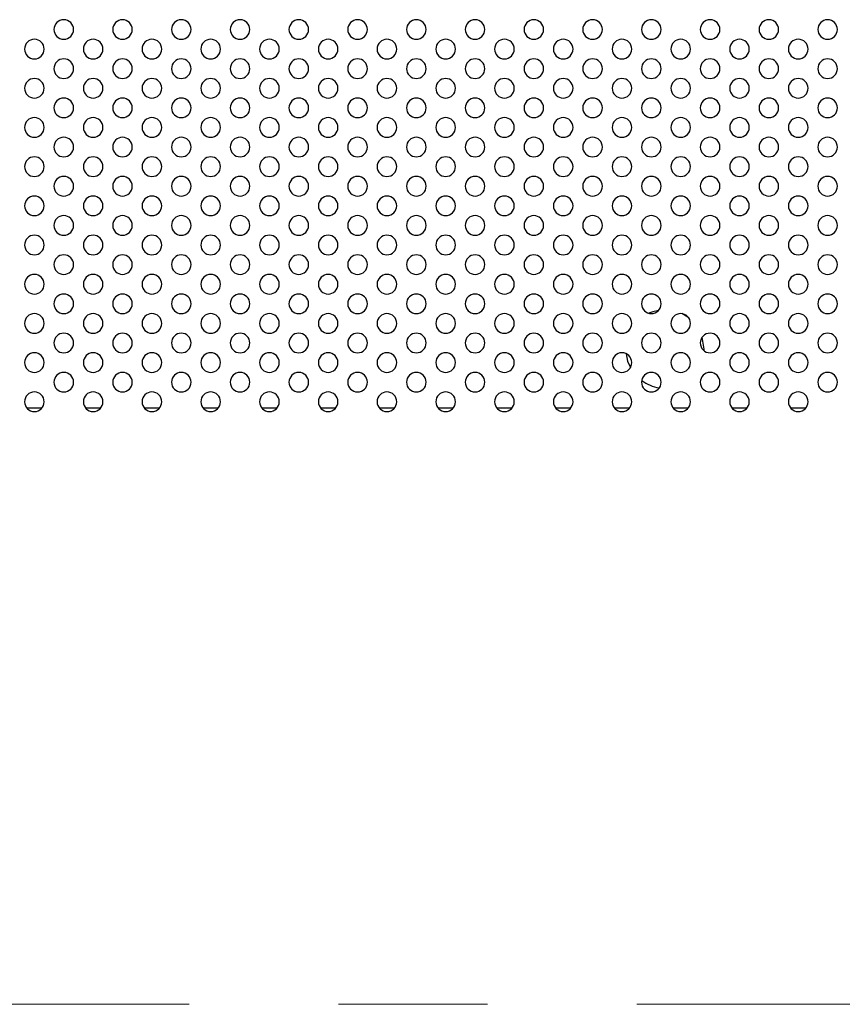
# Model space of a CAD drawing. Header units: millimetres. Extents: x 0 to 1118, y 0 to 864.
# Tile 98 of 256: x 891 to 905, y 346 to 363. Entities that reach past the tile are written whole.
import ezdxf

# ---------------------------------------------------------------- set-up
doc = ezdxf.new("R2010")
doc.units = ezdxf.units.MM
doc.linetypes.add('CENTERX2', pattern=[20.32, 12.7, -2.54, 2.54, -2.54])

msp = doc.modelspace()

# ---------------------------------------------------------------- linework, layer by layer
at = {"color": 7, "linetype": 'Continuous', "lineweight": 25}
for p, q in [((902.4656, 357.3417), (902.4343, 357.5436)), ((902.465, 357.3134), (902.4656, 357.3417)), ((890.9369, 356.3417), (891.1996, 356.3417)), ((891.9369, 356.3417), (892.1996, 356.3417)), ((892.9369, 356.3417), (893.1996, 356.3417)), ((893.9369, 356.3417), (894.1996, 356.3417)), ((894.9369, 356.3417), (895.1996, 356.3417)), ((895.9369, 356.3417), (896.1996, 356.3417)), ((896.9369, 356.3417), (897.1996, 356.3417)), ((897.9369, 356.3417), (898.1996, 356.3417)), ((898.9369, 356.3417), (899.1996, 356.3417)), ((899.9369, 356.3417), (900.1996, 356.3417)), ((900.9369, 356.3417), (901.1996, 356.3417)), ((901.9369, 356.3417), (902.1996, 356.3417)), ((902.9369, 356.3417), (903.1996, 356.3417)), ((903.9369, 356.3417), (904.1996, 356.3417))]:
    msp.add_line(p, q, dxfattribs=at)
at = {"color": 7, "linetype": 'CENTERX2', "lineweight": 18}
msp.add_line((779.4016, 346.1943), (946.0682, 346.1943), dxfattribs=at)
at = {"color": 7, "linetype": 'Continuous', "lineweight": 25, "flags": 128}
for points in [[(901.6924, 357.9998), (901.593, 357.9757), (901.5257, 357.9498)], [(901.6924, 357.9998), (901.593, 357.9757), (901.5257, 357.9498)], [(902.2083, 357.8679), (902.1908, 357.881), (902.0862, 357.9433)], [(902.2083, 357.8679), (902.1908, 357.881), (902.0862, 357.9433)], [(901.137, 357.2628), (901.1649, 357.1357), (901.2117, 357.0262)], [(901.137, 357.2628), (901.1649, 357.1357), (901.2117, 357.0262)]]:
    msp.add_lwpolyline(points, dxfattribs=at)
at = {"color": 7, "linetype": 'Continuous', "lineweight": 25}
for centre, radius, start, end in [((891.5682, 362.7776), 0.1667, 0, 180), ((892.5682, 362.7776), 0.1667, 0, 180), ((893.5682, 362.7776), 0.1667, 0, 180), ((894.5682, 362.7776), 0.1667, 0, 180), ((895.5682, 362.7776), 0.1667, 0, 180), ((896.5682, 362.7776), 0.1667, 0, 180), ((897.5682, 362.7776), 0.1667, 0, 180), ((898.5682, 362.7776), 0.1667, 0, 180), ((899.5682, 362.7776), 0.1667, 0, 180), ((900.5682, 362.7776), 0.1667, 0, 180), ((901.5682, 362.7776), 0.1667, 0, 180), ((902.5682, 362.7776), 0.1667, 0, 180), ((903.5682, 362.7776), 0.1667, 0, 180), ((904.5682, 362.7776), 0.1667, 0, 180), ((891.5682, 362.7776), 0.1667, 180, 0), ((892.5682, 362.7776), 0.1667, 180, 0), ((893.5682, 362.7776), 0.1667, 180, 0), ((894.5682, 362.7776), 0.1667, 180, 0), ((895.5682, 362.7776), 0.1667, 180, 0), ((896.5682, 362.7776), 0.1667, 180, 0), ((897.5682, 362.7776), 0.1667, 180, 0), ((898.5682, 362.7776), 0.1667, 180, 0), ((899.5682, 362.7776), 0.1667, 180, 0), ((900.5682, 362.7776), 0.1667, 180, 0), ((901.5682, 362.7776), 0.1667, 180, 0), ((902.5682, 362.7776), 0.1667, 180, 0), ((903.5682, 362.7776), 0.1667, 180, 0), ((904.5682, 362.7776), 0.1667, 180, 0), ((891.0682, 362.4443), 0.1667, 0, 180), ((892.0682, 362.4443), 0.1667, 0, 180), ((893.0682, 362.4443), 0.1667, 0, 180), ((894.0682, 362.4443), 0.1667, 0, 180), ((895.0682, 362.4443), 0.1667, 0, 180), ((896.0682, 362.4443), 0.1667, 0, 180), ((897.0682, 362.4443), 0.1667, 0, 180), ((898.0682, 362.4443), 0.1667, 0, 180), ((899.0682, 362.4443), 0.1667, 0, 180), ((900.0682, 362.4443), 0.1667, 0, 180), ((901.0682, 362.4443), 0.1667, 0, 180), ((902.0682, 362.4443), 0.1667, 0, 180), ((903.0682, 362.4443), 0.1667, 0, 180), ((904.0682, 362.4443), 0.1667, 0, 180), ((891.0682, 362.4443), 0.1667, 180, 0), ((892.0682, 362.4443), 0.1667, 180, 0), ((893.0682, 362.4443), 0.1667, 180, 0), ((894.0682, 362.4443), 0.1667, 180, 0), ((895.0682, 362.4443), 0.1667, 180, 0), ((896.0682, 362.4443), 0.1667, 180, 0), ((897.0682, 362.4443), 0.1667, 180, 0), ((898.0682, 362.4443), 0.1667, 180, 0), ((899.0682, 362.4443), 0.1667, 180, 0), ((900.0682, 362.4443), 0.1667, 180, 0), ((901.0682, 362.4443), 0.1667, 180, 0), ((902.0682, 362.4443), 0.1667, 180, 0), ((903.0682, 362.4443), 0.1667, 180, 0), ((904.0682, 362.4443), 0.1667, 180, 0), ((891.5682, 362.111), 0.1667, 0, 180), ((892.5682, 362.111), 0.1667, 0, 180), ((893.5682, 362.111), 0.1667, 0, 180), ((894.5682, 362.111), 0.1667, 0, 180), ((895.5682, 362.111), 0.1667, 0, 180), ((896.5682, 362.111), 0.1667, 0, 180), ((897.5682, 362.111), 0.1667, 0, 180), ((898.5682, 362.111), 0.1667, 0, 180), ((899.5682, 362.111), 0.1667, 0, 180), ((900.5682, 362.111), 0.1667, 0, 180), ((901.5682, 362.111), 0.1667, 0, 180), ((902.5682, 362.111), 0.1667, 0, 180), ((903.5682, 362.111), 0.1667, 0, 180), ((904.5682, 362.111), 0.1667, 0, 180), ((891.5682, 362.111), 0.1667, 180, 0), ((892.5682, 362.111), 0.1667, 180, 0), ((893.5682, 362.111), 0.1667, 180, 0), ((894.5682, 362.111), 0.1667, 180, 0), ((895.5682, 362.111), 0.1667, 180, 0), ((896.5682, 362.111), 0.1667, 180, 0), ((897.5682, 362.111), 0.1667, 180, 0), ((898.5682, 362.111), 0.1667, 180, 0), ((899.5682, 362.111), 0.1667, 180, 0), ((900.5682, 362.111), 0.1667, 180, 0), ((901.5682, 362.111), 0.1667, 180, 0), ((902.5682, 362.111), 0.1667, 180, 0), ((903.5682, 362.111), 0.1667, 180, 0), ((904.5682, 362.111), 0.1667, 180, 0), ((891.0682, 361.7776), 0.1667, 0, 180), ((892.0682, 361.7776), 0.1667, 0, 180), ((893.0682, 361.7776), 0.1667, 0, 180), ((894.0682, 361.7776), 0.1667, 0, 180), ((895.0682, 361.7776), 0.1667, 0, 180), ((896.0682, 361.7776), 0.1667, 0, 180), ((897.0682, 361.7776), 0.1667, 0, 180), ((898.0682, 361.7776), 0.1667, 0, 180), ((899.0682, 361.7776), 0.1667, 0, 180), ((900.0682, 361.7776), 0.1667, 0, 180), ((901.0682, 361.7776), 0.1667, 0, 180), ((902.0682, 361.7776), 0.1667, 0, 180), ((903.0682, 361.7776), 0.1667, 0, 180), ((904.0682, 361.7776), 0.1667, 0, 180), ((891.0682, 361.7776), 0.1667, 180, 0), ((892.0682, 361.7776), 0.1667, 180, 0), ((893.0682, 361.7776), 0.1667, 180, 0), ((894.0682, 361.7776), 0.1667, 180, 0), ((895.0682, 361.7776), 0.1667, 180, 0), ((896.0682, 361.7776), 0.1667, 180, 0), ((897.0682, 361.7776), 0.1667, 180, 0), ((898.0682, 361.7776), 0.1667, 180, 0), ((899.0682, 361.7776), 0.1667, 180, 0), ((900.0682, 361.7776), 0.1667, 180, 0), ((901.0682, 361.7776), 0.1667, 180, 0), ((902.0682, 361.7776), 0.1667, 180, 0), ((903.0682, 361.7776), 0.1667, 180, 0), ((904.0682, 361.7776), 0.1667, 180, 0), ((891.5682, 361.4443), 0.1667, 0, 180), ((892.5682, 361.4443), 0.1667, 0, 180), ((893.5682, 361.4443), 0.1667, 0, 180), ((894.5682, 361.4443), 0.1667, 0, 180), ((895.5682, 361.4443), 0.1667, 0, 180), ((896.5682, 361.4443), 0.1667, 0, 180), ((897.5682, 361.4443), 0.1667, 0, 180), ((898.5682, 361.4443), 0.1667, 0, 180), ((899.5682, 361.4443), 0.1667, 0, 180), ((900.5682, 361.4443), 0.1667, 0, 180), ((901.5682, 361.4443), 0.1667, 0, 180), ((902.5682, 361.4443), 0.1667, 0, 180), ((903.5682, 361.4443), 0.1667, 0, 180), ((904.5682, 361.4443), 0.1667, 0, 180), ((891.5682, 361.4443), 0.1667, 180, 0), ((892.5682, 361.4443), 0.1667, 180, 0), ((893.5682, 361.4443), 0.1667, 180, 0), ((894.5682, 361.4443), 0.1667, 180, 0), ((895.5682, 361.4443), 0.1667, 180, 0), ((896.5682, 361.4443), 0.1667, 180, 0), ((897.5682, 361.4443), 0.1667, 180, 0), ((898.5682, 361.4443), 0.1667, 180, 0), ((899.5682, 361.4443), 0.1667, 180, 0), ((900.5682, 361.4443), 0.1667, 180, 0), ((901.5682, 361.4443), 0.1667, 180, 0), ((902.5682, 361.4443), 0.1667, 180, 0), ((903.5682, 361.4443), 0.1667, 180, 0), ((904.5682, 361.4443), 0.1667, 180, 0), ((891.0682, 361.111), 0.1667, 0, 180), ((892.0682, 361.111), 0.1667, 0, 180), ((893.0682, 361.111), 0.1667, 0, 180), ((894.0682, 361.111), 0.1667, 0, 180), ((895.0682, 361.111), 0.1667, 0, 180), ((896.0682, 361.111), 0.1667, 0, 180), ((897.0682, 361.111), 0.1667, 0, 180), ((898.0682, 361.111), 0.1667, 0, 180), ((899.0682, 361.111), 0.1667, 0, 180), ((900.0682, 361.111), 0.1667, 0, 180), ((901.0682, 361.111), 0.1667, 0, 180), ((902.0682, 361.111), 0.1667, 0, 180), ((903.0682, 361.111), 0.1667, 0, 180), ((904.0682, 361.111), 0.1667, 0, 180), ((891.0682, 361.111), 0.1667, 180, 0), ((892.0682, 361.111), 0.1667, 180, 0), ((893.0682, 361.111), 0.1667, 180, 0), ((894.0682, 361.111), 0.1667, 180, 0), ((895.0682, 361.111), 0.1667, 180, 0), ((896.0682, 361.111), 0.1667, 180, 0), ((897.0682, 361.111), 0.1667, 180, 0), ((898.0682, 361.111), 0.1667, 180, 0), ((899.0682, 361.111), 0.1667, 180, 0), ((900.0682, 361.111), 0.1667, 180, 0), ((901.0682, 361.111), 0.1667, 180, 0), ((902.0682, 361.111), 0.1667, 180, 0), ((903.0682, 361.111), 0.1667, 180, 0), ((904.0682, 361.111), 0.1667, 180, 0), ((891.5682, 360.7776), 0.1667, 0, 180), ((892.5682, 360.7776), 0.1667, 0, 180), ((893.5682, 360.7776), 0.1667, 0, 180), ((894.5682, 360.7776), 0.1667, 0, 180), ((895.5682, 360.7776), 0.1667, 0, 180), ((896.5682, 360.7776), 0.1667, 0, 180), ((897.5682, 360.7776), 0.1667, 0, 180), ((898.5682, 360.7776), 0.1667, 0, 180), ((899.5682, 360.7776), 0.1667, 0, 180), ((900.5682, 360.7776), 0.1667, 0, 180), ((901.5682, 360.7776), 0.1667, 0, 180), ((902.5682, 360.7776), 0.1667, 0, 180), ((903.5682, 360.7776), 0.1667, 0, 180), ((904.5682, 360.7776), 0.1667, 0, 180), ((891.5682, 360.7776), 0.1667, 180, 0), ((892.5682, 360.7776), 0.1667, 180, 0), ((893.5682, 360.7776), 0.1667, 180, 0), ((894.5682, 360.7776), 0.1667, 180, 0), ((895.5682, 360.7776), 0.1667, 180, 0), ((896.5682, 360.7776), 0.1667, 180, 0), ((897.5682, 360.7776), 0.1667, 180, 0), ((898.5682, 360.7776), 0.1667, 180, 0), ((899.5682, 360.7776), 0.1667, 180, 0), ((900.5682, 360.7776), 0.1667, 180, 0), ((901.5682, 360.7776), 0.1667, 180, 0), ((902.5682, 360.7776), 0.1667, 180, 0), ((903.5682, 360.7776), 0.1667, 180, 0), ((904.5682, 360.7776), 0.1667, 180, 0), ((891.0682, 360.4443), 0.1667, 0, 180), ((892.0682, 360.4443), 0.1667, 0, 180), ((893.0682, 360.4443), 0.1667, 0, 180), ((894.0682, 360.4443), 0.1667, 0, 180), ((895.0682, 360.4443), 0.1667, 0, 180), ((896.0682, 360.4443), 0.1667, 0, 180), ((897.0682, 360.4443), 0.1667, 0, 180), ((898.0682, 360.4443), 0.1667, 0, 180), ((899.0682, 360.4443), 0.1667, 0, 180), ((900.0682, 360.4443), 0.1667, 0, 180), ((901.0682, 360.4443), 0.1667, 0, 180), ((902.0682, 360.4443), 0.1667, 0, 180), ((903.0682, 360.4443), 0.1667, 0, 180), ((904.0682, 360.4443), 0.1667, 0, 180), ((891.0682, 360.4443), 0.1667, 180, 0), ((892.0682, 360.4443), 0.1667, 180, 0), ((893.0682, 360.4443), 0.1667, 180, 0), ((894.0682, 360.4443), 0.1667, 180, 0), ((895.0682, 360.4443), 0.1667, 180, 0), ((896.0682, 360.4443), 0.1667, 180, 0), ((897.0682, 360.4443), 0.1667, 180, 0), ((898.0682, 360.4443), 0.1667, 180, 0), ((899.0682, 360.4443), 0.1667, 180, 0), ((900.0682, 360.4443), 0.1667, 180, 0), ((901.0682, 360.4443), 0.1667, 180, 0), ((902.0682, 360.4443), 0.1667, 180, 0), ((903.0682, 360.4443), 0.1667, 180, 0), ((904.0682, 360.4443), 0.1667, 180, 0), ((891.5682, 360.111), 0.1667, 0, 180), ((892.5682, 360.111), 0.1667, 0, 180), ((893.5682, 360.111), 0.1667, 0, 180), ((894.5682, 360.111), 0.1667, 0, 180), ((895.5682, 360.111), 0.1667, 0, 180), ((896.5682, 360.111), 0.1667, 0, 180), ((897.5682, 360.111), 0.1667, 0, 180), ((898.5682, 360.111), 0.1667, 0, 180), ((899.5682, 360.111), 0.1667, 0, 180), ((900.5682, 360.111), 0.1667, 0, 180), ((901.5682, 360.111), 0.1667, 0, 180), ((902.5682, 360.111), 0.1667, 0, 180), ((903.5682, 360.111), 0.1667, 0, 180), ((904.5682, 360.111), 0.1667, 0, 180), ((891.5682, 360.111), 0.1667, 180, 0), ((892.5682, 360.111), 0.1667, 180, 0), ((893.5682, 360.111), 0.1667, 180, 0), ((894.5682, 360.111), 0.1667, 180, 0), ((895.5682, 360.111), 0.1667, 180, 0), ((896.5682, 360.111), 0.1667, 180, 0), ((897.5682, 360.111), 0.1667, 180, 0), ((898.5682, 360.111), 0.1667, 180, 0), ((899.5682, 360.111), 0.1667, 180, 0), ((900.5682, 360.111), 0.1667, 180, 0), ((901.5682, 360.111), 0.1667, 180, 0), ((902.5682, 360.111), 0.1667, 180, 0), ((903.5682, 360.111), 0.1667, 180, 0), ((904.5682, 360.111), 0.1667, 180, 0), ((891.0682, 359.7776), 0.1667, 0, 180), ((892.0682, 359.7776), 0.1667, 0, 180), ((893.0682, 359.7776), 0.1667, 0, 180), ((894.0682, 359.7776), 0.1667, 0, 180), ((895.0682, 359.7776), 0.1667, 0, 180), ((896.0682, 359.7776), 0.1667, 0, 180), ((897.0682, 359.7776), 0.1667, 0, 180), ((898.0682, 359.7776), 0.1667, 0, 180), ((899.0682, 359.7776), 0.1667, 0, 180), ((900.0682, 359.7776), 0.1667, 0, 180), ((901.0682, 359.7776), 0.1667, 0, 180), ((902.0682, 359.7776), 0.1667, 0, 180), ((903.0682, 359.7776), 0.1667, 0, 180), ((904.0682, 359.7776), 0.1667, 0, 180), ((891.0682, 359.7776), 0.1667, 180, 0), ((892.0682, 359.7776), 0.1667, 180, 0), ((893.0682, 359.7776), 0.1667, 180, 0), ((894.0682, 359.7776), 0.1667, 180, 0), ((895.0682, 359.7776), 0.1667, 180, 0), ((896.0682, 359.7776), 0.1667, 180, 0), ((897.0682, 359.7776), 0.1667, 180, 0), ((898.0682, 359.7776), 0.1667, 180, 0), ((899.0682, 359.7776), 0.1667, 180, 0), ((900.0682, 359.7776), 0.1667, 180, 0), ((901.0682, 359.7776), 0.1667, 180, 0), ((902.0682, 359.7776), 0.1667, 180, 0), ((903.0682, 359.7776), 0.1667, 180, 0), ((904.0682, 359.7776), 0.1667, 180, 0), ((891.5682, 359.4443), 0.1667, 0, 180), ((892.5682, 359.4443), 0.1667, 0, 180), ((893.5682, 359.4443), 0.1667, 0, 180), ((894.5682, 359.4443), 0.1667, 0, 180), ((895.5682, 359.4443), 0.1667, 0, 180), ((896.5682, 359.4443), 0.1667, 0, 180), ((897.5682, 359.4443), 0.1667, 0, 180), ((898.5682, 359.4443), 0.1667, 0, 180), ((899.5682, 359.4443), 0.1667, 0, 180), ((900.5682, 359.4443), 0.1667, 0, 180), ((901.5682, 359.4443), 0.1667, 0, 180), ((902.5682, 359.4443), 0.1667, 0, 180), ((903.5682, 359.4443), 0.1667, 0, 180), ((904.5682, 359.4443), 0.1667, 0, 180), ((891.5682, 359.4443), 0.1667, 180, 0), ((892.5682, 359.4443), 0.1667, 180, 0), ((893.5682, 359.4443), 0.1667, 180, 0), ((894.5682, 359.4443), 0.1667, 180, 0), ((895.5682, 359.4443), 0.1667, 180, 0), ((896.5682, 359.4443), 0.1667, 180, 0), ((897.5682, 359.4443), 0.1667, 180, 0), ((898.5682, 359.4443), 0.1667, 180, 0), ((899.5682, 359.4443), 0.1667, 180, 0), ((900.5682, 359.4443), 0.1667, 180, 0), ((901.5682, 359.4443), 0.1667, 180, 0), ((902.5682, 359.4443), 0.1667, 180, 0), ((903.5682, 359.4443), 0.1667, 180, 0), ((904.5682, 359.4443), 0.1667, 180, 0), ((891.0682, 359.111), 0.1667, 0, 180), ((892.0682, 359.111), 0.1667, 0, 180), ((893.0682, 359.111), 0.1667, 0, 180), ((894.0682, 359.111), 0.1667, 0, 180), ((895.0682, 359.111), 0.1667, 0, 180), ((896.0682, 359.111), 0.1667, 0, 180), ((897.0682, 359.111), 0.1667, 0, 180), ((898.0682, 359.111), 0.1667, 0, 180), ((899.0682, 359.111), 0.1667, 0, 180), ((900.0682, 359.111), 0.1667, 0, 180), ((901.0682, 359.111), 0.1667, 0, 180), ((902.0682, 359.111), 0.1667, 0, 180), ((903.0682, 359.111), 0.1667, 0, 180), ((904.0682, 359.111), 0.1667, 0, 180), ((891.0682, 359.111), 0.1667, 180, 0), ((892.0682, 359.111), 0.1667, 180, 0), ((893.0682, 359.111), 0.1667, 180, 0), ((894.0682, 359.111), 0.1667, 180, 0), ((895.0682, 359.111), 0.1667, 180, 0), ((896.0682, 359.111), 0.1667, 180, 0), ((897.0682, 359.111), 0.1667, 180, 0), ((898.0682, 359.111), 0.1667, 180, 0), ((899.0682, 359.111), 0.1667, 180, 0), ((900.0682, 359.111), 0.1667, 180, 0), ((901.0682, 359.111), 0.1667, 180, 0), ((902.0682, 359.111), 0.1667, 180, 0), ((903.0682, 359.111), 0.1667, 180, 0), ((904.0682, 359.111), 0.1667, 180, 0), ((891.5682, 358.7776), 0.1667, 0, 180), ((892.5682, 358.7776), 0.1667, 0, 180), ((893.5682, 358.7776), 0.1667, 0, 180), ((894.5682, 358.7776), 0.1667, 0, 180), ((895.5682, 358.7776), 0.1667, 0, 180), ((896.5682, 358.7776), 0.1667, 0, 180), ((897.5682, 358.7776), 0.1667, 0, 180), ((898.5682, 358.7776), 0.1667, 0, 180), ((899.5682, 358.7776), 0.1667, 0, 180), ((900.5682, 358.7776), 0.1667, 0, 180), ((901.5682, 358.7776), 0.1667, 0, 180), ((902.5682, 358.7776), 0.1667, 0, 180), ((903.5682, 358.7776), 0.1667, 0, 180), ((904.5682, 358.7776), 0.1667, 0, 180), ((891.5682, 358.7776), 0.1667, 180, 0), ((892.5682, 358.7776), 0.1667, 180, 0), ((893.5682, 358.7776), 0.1667, 180, 0), ((894.5682, 358.7776), 0.1667, 180, 0), ((895.5682, 358.7776), 0.1667, 180, 0), ((896.5682, 358.7776), 0.1667, 180, 0), ((897.5682, 358.7776), 0.1667, 180, 0), ((898.5682, 358.7776), 0.1667, 180, 0), ((899.5682, 358.7776), 0.1667, 180, 0), ((900.5682, 358.7776), 0.1667, 180, 0), ((901.5682, 358.7776), 0.1667, 180, 0), ((902.5682, 358.7776), 0.1667, 180, 0), ((903.5682, 358.7776), 0.1667, 180, 0), ((904.5682, 358.7776), 0.1667, 180, 0), ((891.0682, 358.4443), 0.1667, 0, 180), ((892.0682, 358.4443), 0.1667, 0, 180), ((893.0682, 358.4443), 0.1667, 0, 180), ((894.0682, 358.4443), 0.1667, 0, 180), ((895.0682, 358.4443), 0.1667, 0, 180), ((896.0682, 358.4443), 0.1667, 0, 180), ((897.0682, 358.4443), 0.1667, 0, 180), ((898.0682, 358.4443), 0.1667, 0, 180), ((899.0682, 358.4443), 0.1667, 0, 180), ((900.0682, 358.4443), 0.1667, 0, 180), ((901.0682, 358.4443), 0.1667, 0, 180), ((902.0682, 358.4443), 0.1667, 0, 180), ((903.0682, 358.4443), 0.1667, 0, 180), ((904.0682, 358.4443), 0.1667, 0, 180), ((891.0682, 358.4443), 0.1667, 180, 0), ((892.0682, 358.4443), 0.1667, 180, 0), ((893.0682, 358.4443), 0.1667, 180, 0), ((894.0682, 358.4443), 0.1667, 180, 0), ((895.0682, 358.4443), 0.1667, 180, 0), ((896.0682, 358.4443), 0.1667, 180, 0), ((897.0682, 358.4443), 0.1667, 180, 0), ((898.0682, 358.4443), 0.1667, 180, 0), ((899.0682, 358.4443), 0.1667, 180, 0), ((900.0682, 358.4443), 0.1667, 180, 0), ((901.0682, 358.4443), 0.1667, 180, 0), ((902.0682, 358.4443), 0.1667, 180, 0), ((903.0682, 358.4443), 0.1667, 180, 0), ((904.0682, 358.4443), 0.1667, 180, 0), ((891.5682, 358.111), 0.1667, 0, 180), ((892.5682, 358.111), 0.1667, 0, 180), ((893.5682, 358.111), 0.1667, 0, 180), ((894.5682, 358.111), 0.1667, 0, 180), ((895.5682, 358.111), 0.1667, 0, 180), ((896.5682, 358.111), 0.1667, 0, 180), ((897.5682, 358.111), 0.1667, 0, 180), ((898.5682, 358.111), 0.1667, 0, 180), ((899.5682, 358.111), 0.1667, 0, 180), ((900.5682, 358.111), 0.1667, 0, 180), ((901.5682, 358.111), 0.1667, 0, 180), ((902.5682, 358.111), 0.1667, 0, 180), ((903.5682, 358.111), 0.1667, 0, 180), ((904.5682, 358.111), 0.1667, 0, 180), ((891.5682, 358.111), 0.1667, 180, 0), ((892.5682, 358.111), 0.1667, 180, 0), ((893.5682, 358.111), 0.1667, 180, 0), ((894.5682, 358.111), 0.1667, 180, 0), ((895.5682, 358.111), 0.1667, 180, 0), ((896.5682, 358.111), 0.1667, 180, 0), ((897.5682, 358.111), 0.1667, 180, 0), ((898.5682, 358.111), 0.1667, 180, 0), ((899.5682, 358.111), 0.1667, 180, 0), ((900.5682, 358.111), 0.1667, 180, 0), ((901.5682, 358.111), 0.1667, 180, 0), ((902.5682, 358.111), 0.1667, 180, 0), ((903.5682, 358.111), 0.1667, 180, 0), ((904.5682, 358.111), 0.1667, 180, 0), ((891.0682, 357.7776), 0.1667, 0, 180), ((892.0682, 357.7776), 0.1667, 0, 180), ((893.0682, 357.7776), 0.1667, 0, 180), ((894.0682, 357.7776), 0.1667, 0, 180), ((895.0682, 357.7776), 0.1667, 0, 180), ((896.0682, 357.7776), 0.1667, 0, 180), ((897.0682, 357.7776), 0.1667, 0, 180), ((898.0682, 357.7776), 0.1667, 0, 180), ((899.0682, 357.7776), 0.1667, 0, 180), ((900.0682, 357.7776), 0.1667, 0, 180), ((901.0682, 357.7776), 0.1667, 0, 180), ((902.0682, 357.7776), 0.1667, 0, 180), ((903.0682, 357.7776), 0.1667, 0, 180), ((904.0682, 357.7776), 0.1667, 0, 180), ((891.0682, 357.7776), 0.1667, 180, 0), ((892.0682, 357.7776), 0.1667, 180, 0), ((893.0682, 357.7776), 0.1667, 180, 0), ((894.0682, 357.7776), 0.1667, 180, 0), ((895.0682, 357.7776), 0.1667, 180, 0), ((896.0682, 357.7776), 0.1667, 180, 0), ((897.0682, 357.7776), 0.1667, 180, 0), ((898.0682, 357.7776), 0.1667, 180, 0), ((899.0682, 357.7776), 0.1667, 180, 0), ((900.0682, 357.7776), 0.1667, 180, 0), ((901.0682, 357.7776), 0.1667, 180, 0), ((902.0682, 357.7776), 0.1667, 180, 0), ((903.0682, 357.7776), 0.1667, 180, 0), ((904.0682, 357.7776), 0.1667, 180, 0), ((891.5682, 357.4443), 0.1667, 0, 180), ((892.5682, 357.4443), 0.1667, 0, 180), ((893.5682, 357.4443), 0.1667, 0, 180), ((894.5682, 357.4443), 0.1667, 0, 180), ((895.5682, 357.4443), 0.1667, 0, 180), ((896.5682, 357.4443), 0.1667, 0, 180), ((897.5682, 357.4443), 0.1667, 0, 180), ((898.5682, 357.4443), 0.1667, 0, 180), ((899.5682, 357.4443), 0.1667, 0, 180), ((900.5682, 357.4443), 0.1667, 0, 180), ((901.5682, 357.4443), 0.1667, 0, 180), ((902.5682, 357.4443), 0.1667, 0, 180), ((903.5682, 357.4443), 0.1667, 0, 180), ((904.5682, 357.4443), 0.1667, 0, 180), ((891.0682, 357.111), 0.1667, 0, 180), ((891.5682, 357.4443), 0.1667, 180, 0), ((892.0682, 357.111), 0.1667, 0, 180), ((892.5682, 357.4443), 0.1667, 180, 0), ((893.0682, 357.111), 0.1667, 0, 180), ((893.5682, 357.4443), 0.1667, 180, 0), ((894.0682, 357.111), 0.1667, 0, 180), ((894.5682, 357.4443), 0.1667, 180, 0), ((895.0682, 357.111), 0.1667, 0, 180), ((895.5682, 357.4443), 0.1667, 180, 0), ((896.0682, 357.111), 0.1667, 0, 180), ((896.5682, 357.4443), 0.1667, 180, 0), ((897.0682, 357.111), 0.1667, 0, 180), ((897.5682, 357.4443), 0.1667, 180, 0), ((898.0682, 357.111), 0.1667, 0, 180), ((898.5682, 357.4443), 0.1667, 180, 0), ((899.0682, 357.111), 0.1667, 0, 180), ((899.5682, 357.4443), 0.1667, 180, 0), ((900.0682, 357.111), 0.1667, 0, 180), ((900.5682, 357.4443), 0.1667, 180, 0), ((901.0682, 357.111), 0.1667, 0, 180), ((901.5682, 357.4443), 0.1667, 180, 0), ((902.0682, 357.111), 0.1667, 0, 180), ((902.5682, 357.4443), 0.1667, 180, 0), ((903.0682, 357.111), 0.1667, 0, 180), ((903.5682, 357.4443), 0.1667, 180, 0), ((904.0682, 357.111), 0.1667, 0, 180), ((904.5682, 357.4443), 0.1667, 180, 0), ((891.0682, 357.111), 0.1667, 180, 0), ((892.0682, 357.111), 0.1667, 180, 0), ((893.0682, 357.111), 0.1667, 180, 0), ((894.0682, 357.111), 0.1667, 180, 0), ((895.0682, 357.111), 0.1667, 180, 0), ((896.0682, 357.111), 0.1667, 180, 0), ((897.0682, 357.111), 0.1667, 180, 0), ((898.0682, 357.111), 0.1667, 180, 0), ((899.0682, 357.111), 0.1667, 180, 0), ((900.0682, 357.111), 0.1667, 180, 0), ((901.0682, 357.111), 0.1667, 180, 0), ((902.0682, 357.111), 0.1667, 180, 0), ((903.0682, 357.111), 0.1667, 180, 0), ((904.0682, 357.111), 0.1667, 180, 0), ((891.5682, 356.7776), 0.1667, 0, 180), ((892.5682, 356.7776), 0.1667, 0, 180), ((893.5682, 356.7776), 0.1667, 0, 180), ((894.5682, 356.7776), 0.1667, 0, 180), ((895.5682, 356.7776), 0.1667, 0, 180), ((896.5682, 356.7776), 0.1667, 0, 180), ((897.5682, 356.7776), 0.1667, 0, 180), ((898.5682, 356.7776), 0.1667, 0, 180), ((899.5682, 356.7776), 0.1667, 0, 180), ((900.5682, 356.7776), 0.1667, 0, 180), ((901.5682, 356.7776), 0.1667, 0, 180), ((902.5682, 356.7776), 0.1667, 0, 180), ((903.5682, 356.7776), 0.1667, 0, 180), ((904.5682, 356.7776), 0.1667, 0, 180), ((891.5682, 356.7776), 0.1667, 180, 0), ((892.5682, 356.7776), 0.1667, 180, 0), ((893.5682, 356.7776), 0.1667, 180, 0), ((894.5682, 356.7776), 0.1667, 180, 0), ((895.5682, 356.7776), 0.1667, 180, 0), ((896.5682, 356.7776), 0.1667, 180, 0), ((897.5682, 356.7776), 0.1667, 180, 0), ((898.5682, 356.7776), 0.1667, 180, 0), ((899.5682, 356.7776), 0.1667, 180, 0), ((900.5682, 356.7776), 0.1667, 180, 0), ((901.5682, 356.7776), 0.1667, 180, 0), ((901.799, 357.3417), 0.6667, 233.64588, 261.85857), ((902.5682, 356.7776), 0.1667, 180, 0), ((903.5682, 356.7776), 0.1667, 180, 0), ((904.5682, 356.7776), 0.1667, 180, 0), ((891.0682, 356.4443), 0.1667, 0, 180), ((892.0682, 356.4443), 0.1667, 0, 180), ((893.0682, 356.4443), 0.1667, 0, 180), ((894.0682, 356.4443), 0.1667, 0, 180), ((895.0682, 356.4443), 0.1667, 0, 180), ((896.0682, 356.4443), 0.1667, 0, 180), ((897.0682, 356.4443), 0.1667, 0, 180), ((898.0682, 356.4443), 0.1667, 0, 180), ((899.0682, 356.4443), 0.1667, 0, 180), ((900.0682, 356.4443), 0.1667, 0, 180), ((901.0682, 356.4443), 0.1667, 0, 180), ((902.0682, 356.4443), 0.1667, 0, 180), ((903.0682, 356.4443), 0.1667, 0, 180), ((904.0682, 356.4443), 0.1667, 0, 180), ((891.0682, 356.4443), 0.1667, 180, 0), ((892.0682, 356.4443), 0.1667, 180, 0), ((893.0682, 356.4443), 0.1667, 180, 0), ((894.0682, 356.4443), 0.1667, 180, 0), ((895.0682, 356.4443), 0.1667, 180, 0), ((896.0682, 356.4443), 0.1667, 180, 0), ((897.0682, 356.4443), 0.1667, 180, 0), ((898.0682, 356.4443), 0.1667, 180, 0), ((899.0682, 356.4443), 0.1667, 180, 0), ((900.0682, 356.4443), 0.1667, 180, 0), ((901.0682, 356.4443), 0.1667, 180, 0), ((902.0682, 356.4443), 0.1667, 180, 0), ((903.0682, 356.4443), 0.1667, 180, 0), ((904.0682, 356.4443), 0.1667, 180, 0)]:
    msp.add_arc(centre, radius, start, end, dxfattribs=at)

doc.saveas('drawing.dxf')
